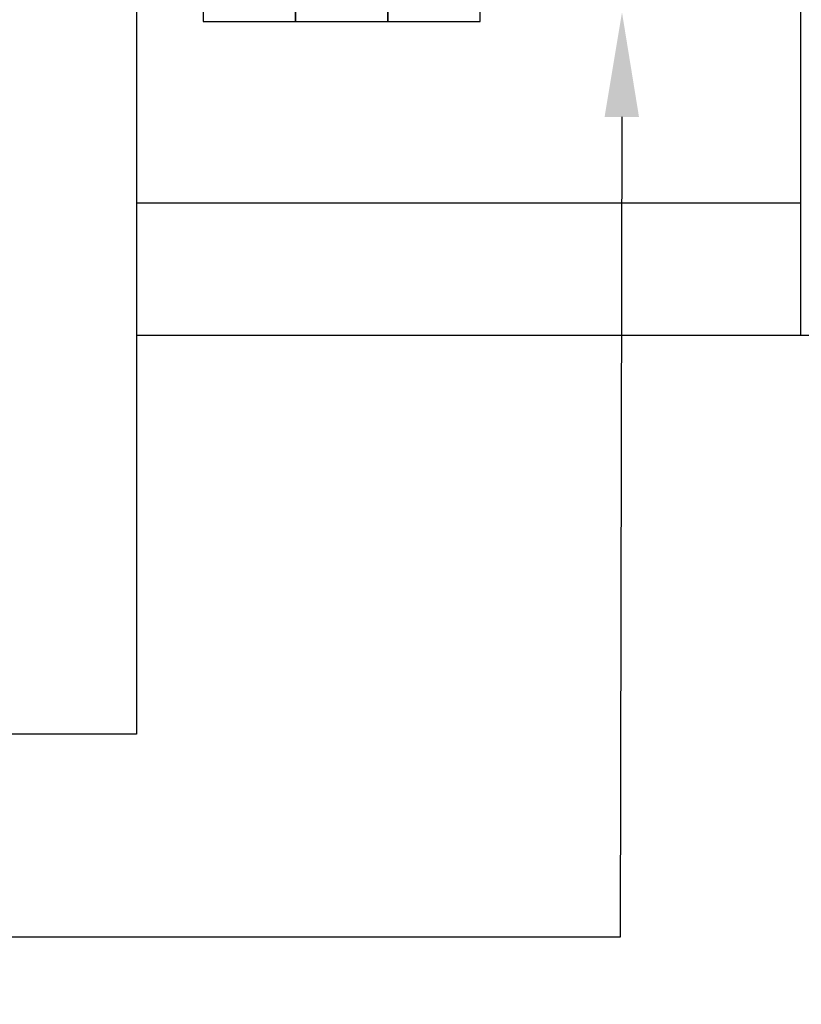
# Model space of a CAD drawing. Header units: inches. Extents: x 1390 to 5322, y 201 to 2979.
# Tile 25 of 85: x 1772 to 1921, y 1951 to 2140. Entities that reach past the tile are written whole.
import ezdxf
from ezdxf import colors
from ezdxf.entities.mleader import LeaderData, LeaderLine
from ezdxf.math import Vec2, Vec3

# ---------------------------------------------------------------- set-up
doc = ezdxf.new("R2010")
doc.units = ezdxf.units.IN
doc.header["$MEASUREMENT"] = 0
doc.layers.add('LV_PANEL MOUNT', color=7, linetype='Continuous')
doc.styles.get("Standard").update_dxf_attribs({"font": 'arial.ttf'})

msp = doc.modelspace()

# ---------------------------------------------------------------- linework, layer by layer
at = {"layer": 'LV_PANEL MOUNT'}
for p, q in [((1920.81, 2079.12), (1920.89, 2434.7)), ((1793.83, 2256.95), (1793.83, 2002.91)), ((1806.57, 2222.26), (1806.57, 2139.21)), ((1806.57, 2222.26), (1806.57, 2139.21)), ((1824.22, 2139.21), (1824.22, 2222.26)), ((1824.22, 2222.26), (1824.22, 2139.21)), ((1824.22, 2139.21), (1824.22, 2222.26)), ((1824.22, 2222.26), (1824.22, 2139.21)), ((1841.87, 2222.26), (1841.87, 2139.21)), ((1841.87, 2139.21), (1841.87, 2222.26)), ((1841.87, 2222.26), (1841.87, 2139.21)), ((1841.87, 2139.21), (1841.87, 2222.26)), ((1859.52, 2139.21), (1859.52, 2222.26)), ((1859.52, 2139.21), (1859.52, 2222.26)), ((1806.57, 2139.21), (1824.22, 2139.21)), ((1806.57, 2139.21), (1824.22, 2139.21)), ((1824.22, 2139.21), (1841.87, 2139.21)), ((1824.22, 2139.21), (1841.87, 2139.21)), ((1841.87, 2139.21), (1859.52, 2139.21)), ((1841.87, 2139.21), (1859.52, 2139.21)), ((1793.83, 2104.52), (1920.81, 2104.52)), ((1920.81, 2079.12), (1793.83, 2079.12)), ((1946.21, 2079.12), (1920.81, 2079.12)), ((1793.83, 2002.91), (1768.43, 2002.91))]:
    msp.add_line(p, q, dxfattribs=at)

# ---------------------------------------------------------------- leaders
ml = msp.add_multileader_mtext('Standard', dxfattribs=at)
ml.set_content('FU122', color=256)
ml.set_leader_properties()
ml.build(insert=Vec2(0, 0))
ml.multileader.update_dxf_attribs({"dogleg_length": 20.76, "arrow_head_size": 20})
ctx = ml.context
ctx.base_point, ctx.char_height, ctx.arrow_head_size, ctx.landing_gap_size, ctx.plane_origin = Vec3(1473.23, 1964.08), 16, 20, 12, Vec3(1291.23, 2256.14)
ctx.attachment_type = 2
notes = []
notes.append((ctx, [(0, (1, 1, 0), (1886.3, 1964.08), (-1, 0), 325, [(0, [(1886.62, 2140.93)], 0, [])])]))
ctx.mtext.insert, ctx.mtext.width, ctx.mtext.flow_direction = Vec3(1485.23, 1972.22), 61.1514, 5
for ctx, leaders in notes:
    for number, flags, end, landing, length, lines in leaders:
        leader = LeaderData()
        leader.index, (leader.has_last_leader_line, leader.has_dogleg_vector, leader.attachment_direction) = number, flags
        leader.last_leader_point, leader.dogleg_vector, leader.dogleg_length = Vec3(end), Vec3(landing), length
        for number, points, colour, breaks in lines:
            line = LeaderLine()
            line.index, line.vertices, line.color, line.breaks = number, Vec3.list(points), colors.encode_raw_color(colour), breaks
            leader.lines.append(line)
        ctx.leaders.append(leader)

doc.saveas('drawing.dxf')
